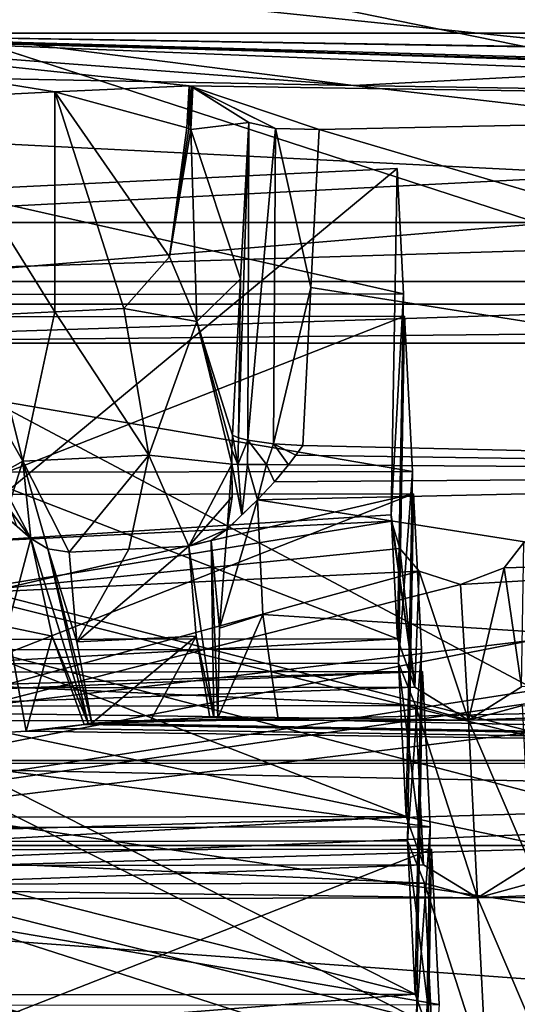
# Model space of a CAD drawing. Header units: millimetres. Extents: x -108 to 102, y -29 to 80.
# Tile 38 of 256: x -68.064 to -67.218, y 26.718 to 28.392. Entities that reach past the tile are written whole.
import ezdxf

# ---------------------------------------------------------------- set-up
doc = ezdxf.new("R2010")
doc.units = ezdxf.units.MM
doc.header["$LTSCALE"] = 65.185185
for name, color, linetype in [('1107', 7, 'CONTINUOUS'), ('1135', 7, 'CONTINUOUS'), ('115', 7, 'CONTINUOUS'), ('116', 7, 'CONTINUOUS'), ('1178', 7, 'CONTINUOUS'), ('1205', 7, 'CONTINUOUS'), ('1206', 7, 'CONTINUOUS'), ('122', 7, 'CONTINUOUS'), ('1225', 7, 'CONTINUOUS'), ('1275', 7, 'CONTINUOUS'), ('1412', 7, 'CONTINUOUS'), ('1413', 7, 'CONTINUOUS'), ('1477', 7, 'CONTINUOUS'), ('149', 7, 'CONTINUOUS'), ('1535', 7, 'CONTINUOUS'), ('156', 7, 'CONTINUOUS'), ('1566', 7, 'CONTINUOUS'), ('157', 7, 'CONTINUOUS'), ('1592', 7, 'CONTINUOUS'), ('163', 7, 'CONTINUOUS'), ('1695', 7, 'CONTINUOUS'), ('1717', 7, 'CONTINUOUS'), ('176', 7, 'CONTINUOUS'), ('1778', 7, 'CONTINUOUS'), ('181', 7, 'CONTINUOUS'), ('1826', 7, 'CONTINUOUS'), ('1906', 7, 'CONTINUOUS'), ('1989', 7, 'CONTINUOUS'), ('2018', 7, 'CONTINUOUS'), ('2069', 7, 'CONTINUOUS'), ('2073', 7, 'CONTINUOUS'), ('210', 7, 'CONTINUOUS'), ('2105', 7, 'CONTINUOUS'), ('2133', 7, 'CONTINUOUS'), ('2189', 7, 'CONTINUOUS'), ('2194', 7, 'CONTINUOUS'), ('2223', 7, 'CONTINUOUS'), ('2236', 7, 'CONTINUOUS'), ('2257', 7, 'CONTINUOUS'), ('2259', 7, 'CONTINUOUS'), ('2266', 7, 'CONTINUOUS'), ('2276', 7, 'CONTINUOUS'), ('2330', 7, 'CONTINUOUS'), ('2380', 7, 'CONTINUOUS'), ('2388', 7, 'CONTINUOUS'), ('261', 7, 'CONTINUOUS'), ('266', 7, 'CONTINUOUS'), ('273', 7, 'CONTINUOUS'), ('287', 7, 'CONTINUOUS'), ('316', 7, 'CONTINUOUS'), ('327', 7, 'CONTINUOUS'), ('331', 7, 'CONTINUOUS'), ('371', 7, 'CONTINUOUS'), ('420', 7, 'CONTINUOUS'), ('437', 7, 'CONTINUOUS'), ('470', 7, 'CONTINUOUS'), ('492', 7, 'CONTINUOUS'), ('504', 7, 'CONTINUOUS'), ('534', 7, 'CONTINUOUS'), ('604', 7, 'CONTINUOUS'), ('607', 7, 'CONTINUOUS'), ('626', 7, 'CONTINUOUS'), ('662', 7, 'CONTINUOUS'), ('722', 7, 'CONTINUOUS'), ('763', 7, 'CONTINUOUS'), ('825', 7, 'CONTINUOUS'), ('828', 7, 'CONTINUOUS'), ('839', 7, 'CONTINUOUS'), ('857', 7, 'CONTINUOUS'), ('895', 7, 'CONTINUOUS'), ('995', 7, 'CONTINUOUS')]:
    doc.layers.add(name, color=color, linetype=linetype)

msp = doc.modelspace()

# ---------------------------------------------------------------- linework, layer by layer
at = {"layer": '1107', "linetype": 'CONTINUOUS'}
for points in [[(-67.396, 27.6242, 234.8356), (-67.4093, 27.8883, 236.3333), (-68.9301, 27.886, 236.3203), (-67.396, 27.6242, 234.8356)], [(-68.9168, 27.6219, 234.8226), (-67.396, 27.6242, 234.8356), (-68.9301, 27.886, 236.3203), (-68.9168, 27.6219, 234.8226)]]:
    msp.add_3dface(points, dxfattribs=at)
at = {"layer": '1135', "linetype": 'CONTINUOUS'}
for points in [[(-67.4219, 28.1393, 237.7572), (-67.4112, 27.9263, 236.5491), (-67.4323, 27.5506, 237.8586), (-67.4219, 28.1393, 237.7572)], [(-67.4112, 27.9263, 236.5491), (-67.4217, 27.3398, 236.6631), (-67.4323, 27.5506, 237.8586), (-67.4112, 27.9263, 236.5491)]]:
    msp.add_3dface(points, dxfattribs=at)
at = {"layer": '115', "linetype": 'CONTINUOUS'}
for points in [[(-92.5, -10.5, 82.05), (-2.5, -10.5, 82.05), (-77.0303, 29.1675, 82.05), (-92.5, -10.5, 82.05)], [(-77.0303, 29.1675, 82.05), (-2.5, -10.5, 82.05), (-65.5001, 26, 82.05), (-77.0303, 29.1675, 82.05)]]:
    msp.add_3dface(points, dxfattribs=at)
at = {"layer": '116', "linetype": 'CONTINUOUS'}
for points in [[(-92.5, -10.5, 80.05), (-2.5, 79.5, 80.05), (-2.5, -10.5, 80.05), (-92.5, -10.5, 80.05)], [(-2.5, 79.5, 80.05), (-92.5, -10.5, 80.05), (-61.3855, 28.8369, 80.05), (-2.5, 79.5, 80.05)], [(-61.3855, 28.8369, 80.05), (-92.5, -10.5, 80.05), (-65.5, 27.5, 80.05), (-61.3855, 28.8369, 80.05)], [(-65.5, 27.5, 80.05), (-92.5, -10.5, 80.05), (-69.6145, 28.8369, 80.05), (-65.5, 27.5, 80.05)]]:
    msp.add_3dface(points, dxfattribs=at)
at = {"layer": '1178', "linetype": 'CONTINUOUS'}
msp.add_3dface([(-67.2403, 27.4603, 237.8982), (-67.2065, 27.5032, 237.9119), (-66.4475, 27.4824, 238.0236), (-67.2403, 27.4603, 237.8982)], dxfattribs=at)
at = {"layer": '1205', "linetype": 'CONTINUOUS'}
for points in [[(-67.3789, 27.284, 232.9063), (-68.6811, 27.2444, 232.6817), (-68.8967, 27.2219, 232.5544), (-67.3789, 27.284, 232.9063)], [(-67.3789, 27.284, 232.9063), (-68.8967, 27.2219, 232.5544), (-67.3656, 27.0199, 231.4086), (-67.3789, 27.284, 232.9063)], [(-67.3789, 27.284, 232.9063), (-68.5556, 27.2822, 232.8962), (-68.6811, 27.2444, 232.6817), (-67.3789, 27.284, 232.9063)], [(-68.8967, 27.2219, 232.5544), (-68.8864, 27.0176, 231.3956), (-67.3656, 27.0199, 231.4086), (-68.8967, 27.2219, 232.5544)]]:
    msp.add_3dface(points, dxfattribs=at)
at = {"layer": '1206', "linetype": 'CONTINUOUS'}
for points in [[(-69.5007, 26.9751, 237.3588), (-69.3335, 26.9193, 237.0424), (-64.2192, 27.1286, 238.2291), (-69.5007, 26.9751, 237.3588)], [(-69.3335, 26.9193, 237.0424), (-64.2728, 27.0664, 237.8764), (-64.2192, 27.1286, 238.2291), (-69.3335, 26.9193, 237.0424)]]:
    msp.add_3dface(points, dxfattribs=at)
at = {"layer": '122', "linetype": 'CONTINUOUS'}
for points in [[(-65.5, 27.5, 80.05), (-69.6145, 28.8369, 80.05), (-65.5, 27.5, 82.05), (-65.5, 27.5, 80.05)], [(-65.5, 27.5, 82.05), (-69.6145, 28.8369, 80.05), (-69.6145, 28.8369, 82.05), (-65.5, 27.5, 82.05)]]:
    msp.add_3dface(points, dxfattribs=at)
at = {"layer": '1225', "linetype": 'CONTINUOUS'}
for points in [[(-67.4217, 27.3398, 236.6631), (-67.4112, 27.9263, 236.5491), (-68.932, 27.924, 236.5361), (-67.4217, 27.3398, 236.6631)], [(-68.9217, 27.3376, 236.6502), (-67.4217, 27.3398, 236.6631), (-68.932, 27.924, 236.5361), (-68.9217, 27.3376, 236.6502)]]:
    msp.add_3dface(points, dxfattribs=at)
at = {"layer": '1275', "linetype": 'CONTINUOUS'}
for points in [[(-67.7731, 28.2053, 238.5494), (-67.6745, 28.2175, 238.2006), (-67.7695, 28.277, 238.5378), (-67.7731, 28.2053, 238.5494)], [(-67.6882, 27.9518, 238.2441), (-67.6745, 28.2175, 238.2006), (-67.7731, 28.2053, 238.5494), (-67.6882, 27.9518, 238.2441)], [(-67.7627, 27.8789, 238.5064), (-67.6882, 27.9518, 238.2441), (-67.7731, 28.2053, 238.5494), (-67.7627, 27.8789, 238.5064)], [(-67.702, 27.6856, 238.2877), (-67.6882, 27.9518, 238.2441), (-67.7627, 27.8789, 238.5064), (-67.702, 27.6856, 238.2877)], [(-67.7034, 27.6363, 238.2918), (-67.703, 27.6611, 238.2907), (-67.7627, 27.8789, 238.5064), (-67.7034, 27.6363, 238.2918)], [(-67.703, 27.6611, 238.2907), (-67.702, 27.6856, 238.2877), (-67.7627, 27.8789, 238.5064), (-67.703, 27.6611, 238.2907)]]:
    msp.add_3dface(points, dxfattribs=at)
at = {"layer": '1412', "linetype": 'CONTINUOUS'}
for points in [[(-67.693, 27.6361, 238.2677), (-67.702, 27.6856, 238.2877), (-67.703, 27.6611, 238.2907), (-67.693, 27.6361, 238.2677)], [(-67.702, 27.6856, 238.2877), (-67.693, 27.6361, 238.2677), (-67.6918, 27.6813, 238.2641), (-67.702, 27.6856, 238.2877)], [(-67.6918, 27.6813, 238.2641), (-67.693, 27.6361, 238.2677), (-67.6758, 27.6771, 238.2439), (-67.6918, 27.6813, 238.2641)], [(-67.693, 27.6361, 238.2677), (-67.6767, 27.636, 238.2471), (-67.6758, 27.6771, 238.2439), (-67.693, 27.6361, 238.2677)], [(-67.6767, 27.636, 238.2471), (-67.6444, 27.6357, 238.2261), (-67.6758, 27.6771, 238.2439), (-67.6767, 27.636, 238.2471)], [(-67.6758, 27.6771, 238.2439), (-67.6444, 27.6357, 238.2261), (-67.6325, 27.6709, 238.2196), (-67.6758, 27.6771, 238.2439)], [(-67.7034, 27.6363, 238.2918), (-67.693, 27.6361, 238.2677), (-67.703, 27.6611, 238.2907), (-67.7034, 27.6363, 238.2918)], [(-67.6444, 27.6357, 238.2261), (-67.6065, 27.6354, 238.219), (-67.6325, 27.6709, 238.2196), (-67.6444, 27.6357, 238.2261)], [(-67.6325, 27.6709, 238.2196), (-67.6065, 27.6354, 238.219), (-67.5944, 27.652, 238.219), (-67.6325, 27.6709, 238.2196)], [(-67.5824, 27.6682, 238.2191), (-67.6325, 27.6709, 238.2196), (-67.5944, 27.652, 238.219), (-67.5824, 27.6682, 238.2191)]]:
    msp.add_3dface(points, dxfattribs=at)
at = {"layer": '1413', "linetype": 'CONTINUOUS'}
for points in [[(-67.4044, 26.996, 234.7132), (-67.3913, 26.7356, 233.2361), (-67.3619, 26.6533, 233.2212), (-67.4044, 26.996, 234.7132)], [(-67.3755, 26.9239, 234.7558), (-67.4044, 26.996, 234.7132), (-67.3619, 26.6533, 233.2212), (-67.3755, 26.9239, 234.7558)], [(-67.2855, 26.8989, 234.8532), (-67.3755, 26.9239, 234.7558), (-67.2703, 26.5967, 233.1397), (-67.2855, 26.8989, 234.8532)], [(-67.2703, 26.5967, 233.1397), (-67.3755, 26.9239, 234.7558), (-67.3619, 26.6533, 233.2212), (-67.2703, 26.5967, 233.1397)], [(-67.2855, 26.8989, 234.8532), (-67.1803, 26.6536, 233.2227), (-67.1939, 26.9241, 234.7574), (-67.2855, 26.8989, 234.8532)], [(-67.1803, 26.6536, 233.2227), (-67.2855, 26.8989, 234.8532), (-67.2703, 26.5967, 233.1397), (-67.1803, 26.6536, 233.2227)]]:
    msp.add_3dface(points, dxfattribs=at)
at = {"layer": '1477', "linetype": 'CONTINUOUS'}
for points in [[(-67.3907, 27.226, 236.4693), (-67.4196, 27.2982, 236.4267), (-67.3771, 26.9554, 234.9347), (-67.3907, 27.226, 236.4693)], [(-67.4196, 27.2982, 236.4267), (-67.4065, 27.0377, 234.9496), (-67.3771, 26.9554, 234.9347), (-67.4196, 27.2982, 236.4267)], [(-67.3007, 27.201, 236.5667), (-67.3907, 27.226, 236.4693), (-67.2855, 26.8989, 234.8532), (-67.3007, 27.201, 236.5667)], [(-67.2855, 26.8989, 234.8532), (-67.3907, 27.226, 236.4693), (-67.3771, 26.9554, 234.9347), (-67.2855, 26.8989, 234.8532)], [(-67.2091, 27.2263, 236.4709), (-67.3007, 27.201, 236.5667), (-67.1955, 26.9557, 234.9362), (-67.2091, 27.2263, 236.4709)], [(-67.3007, 27.201, 236.5667), (-67.2855, 26.8989, 234.8532), (-67.1955, 26.9557, 234.9362), (-67.3007, 27.201, 236.5667)]]:
    msp.add_3dface(points, dxfattribs=at)
at = {"layer": '149', "color": 7, "linetype": 'CONTINUOUS', "true_color": 0x0303ff}
for points in [[(-65.5, 29.4613, 216.576), (-72.7591, 29.8708, 218.8988), (-65.5, 28.2795, 216.7844), (-65.5, 29.4613, 216.576)], [(-65.5, 28.2795, 216.7844), (-72.7591, 29.8708, 218.8988), (-69.3166, 28.3845, 217.3797), (-65.5, 28.2795, 216.7844)]]:
    msp.add_3dface(points, dxfattribs=at)
at = {"layer": '1535', "linetype": 'CONTINUOUS'}
for points in [[(-67.4044, 26.996, 234.7132), (-67.3941, 27.5861, 234.6198), (-67.3808, 27.322, 233.1221), (-67.4044, 26.996, 234.7132)], [(-67.4044, 26.996, 234.7132), (-67.3808, 27.322, 233.1221), (-67.3913, 26.7356, 233.2361), (-67.4044, 26.996, 234.7132)]]:
    msp.add_3dface(points, dxfattribs=at)
at = {"layer": '156', "color": 7, "linetype": 'CONTINUOUS', "true_color": 0x0303ff}
msp.add_3dface([(-65.5, 28, 94.05), (-69.3207, 29.2415, 94.05), (-65.5, 28.4, 94.45), (-65.5, 28, 94.05)], dxfattribs=at)
at = {"layer": '1566', "linetype": 'CONTINUOUS'}
for points in [[(-67.7239, 27.3577, 238.1914), (-67.711, 27.526, 238.2117), (-67.7383, 27.5067, 238.2081), (-67.7239, 27.3577, 238.1914)], [(-67.7383, 27.5067, 238.2081), (-67.7765, 27.4968, 238.1996), (-67.7339, 27.2057, 238.1152), (-67.7383, 27.5067, 238.2081)], [(-67.7268, 27.2051, 238.1164), (-67.7239, 27.3577, 238.1914), (-67.7383, 27.5067, 238.2081), (-67.7268, 27.2051, 238.1164)], [(-67.7268, 27.2051, 238.1164), (-67.7383, 27.5067, 238.2081), (-67.7339, 27.2057, 238.1152), (-67.7268, 27.2051, 238.1164)], [(-67.7339, 27.2057, 238.1152), (-67.7765, 27.4968, 238.1996), (-67.764, 27.3441, 238.1788), (-67.7339, 27.2057, 238.1152)], [(-67.7407, 27.2058, 238.1138), (-67.7339, 27.2057, 238.1152), (-67.764, 27.3441, 238.1788), (-67.7407, 27.2058, 238.1138)]]:
    msp.add_3dface(points, dxfattribs=at)
at = {"layer": '157', "color": 7, "linetype": 'CONTINUOUS', "true_color": 0x0303ff}
for points in [[(-69.3207, 29.2415, 94.05), (-65.5, 28, 94.05), (-69.3207, 29.2415, 82.55), (-69.3207, 29.2415, 94.05)], [(-69.3207, 29.2415, 82.55), (-65.5, 28, 94.05), (-65.5, 28, 82.55), (-69.3207, 29.2415, 82.55)]]:
    msp.add_3dface(points, dxfattribs=at)
at = {"layer": '1592', "linetype": 'CONTINUOUS'}
for points in [[(-67.4219, 28.1393, 237.7572), (-68.1918, 27.5022, 237.6489), (-68.1921, 28.1016, 237.5431), (-67.4219, 28.1393, 237.7572)], [(-68.1918, 27.5022, 237.6489), (-67.4219, 28.1393, 237.7572), (-67.4323, 27.5506, 237.8586), (-68.1918, 27.5022, 237.6489)], [(-68.1918, 27.5022, 237.6489), (-67.4323, 27.5506, 237.8586), (-67.4318, 27.5395, 237.8607), (-68.1918, 27.5022, 237.6489)]]:
    msp.add_3dface(points, dxfattribs=at)
at = {"layer": '163', "linetype": 'CONTINUOUS'}
for points in [[(-69.6145, 28.8369, 82.05), (-69.3207, 29.2415, 82.55), (-65.5, 28, 82.55), (-69.6145, 28.8369, 82.05)], [(-65.5, 27.5, 82.05), (-69.6145, 28.8369, 82.05), (-65.5, 28, 82.55), (-65.5, 27.5, 82.05)]]:
    msp.add_3dface(points, dxfattribs=at)
at = {"layer": '1695', "linetype": 'CONTINUOUS'}
for points in [[(-67.5549, 28.2053, 238.1311), (-65.5777, 27.6221, 238.4778), (-65.5777, 28.247, 238.3676), (-67.5549, 28.2053, 238.1311)], [(-67.5686, 27.937, 238.1751), (-65.5777, 27.6221, 238.4778), (-67.5549, 28.2053, 238.1311), (-67.5686, 27.937, 238.1751)], [(-67.5824, 27.6682, 238.2191), (-65.5777, 27.6221, 238.4778), (-67.5686, 27.937, 238.1751), (-67.5824, 27.6682, 238.2191)], [(-67.5824, 27.6682, 238.2191), (-67.5944, 27.652, 238.219), (-65.5777, 27.6221, 238.4778), (-67.5824, 27.6682, 238.2191)], [(-67.5944, 27.652, 238.219), (-67.6065, 27.6354, 238.219), (-65.5777, 27.6221, 238.4778), (-67.5944, 27.652, 238.219)], [(-67.6065, 27.6354, 238.219), (-67.6307, 27.6062, 238.2181), (-65.5777, 27.6221, 238.4778), (-67.6065, 27.6354, 238.219)], [(-67.6307, 27.6062, 238.2181), (-67.6596, 27.576, 238.2161), (-65.5777, 27.6221, 238.4778), (-67.6307, 27.6062, 238.2181)]]:
    msp.add_3dface(points, dxfattribs=at)
at = {"layer": '1717', "linetype": 'CONTINUOUS'}
for points in [[(-67.6241, 27.2031, 238.1376), (-64.2192, 27.1286, 238.2291), (-65.5764, 27.2485, 238.3949), (-67.6241, 27.2031, 238.1376)], [(-67.677, 27.2024, 238.1256), (-67.7407, 27.2058, 238.1138), (-67.8411, 27.201, 238.087), (-67.677, 27.2024, 238.1256)], [(-67.677, 27.2024, 238.1256), (-67.7268, 27.2051, 238.1164), (-67.7407, 27.2058, 238.1138), (-67.677, 27.2024, 238.1256)], [(-67.7268, 27.2051, 238.1164), (-67.7339, 27.2057, 238.1152), (-67.7407, 27.2058, 238.1138), (-67.7268, 27.2051, 238.1164)], [(-67.9544, 27.1941, 238.0543), (-68.0014, 27.1868, 238.037), (-64.2192, 27.1286, 238.2291), (-67.9544, 27.1941, 238.0543)], [(-67.9544, 27.1941, 238.0543), (-64.2192, 27.1286, 238.2291), (-67.9477, 27.1954, 238.0569), (-67.9544, 27.1941, 238.0543)], [(-67.9477, 27.1954, 238.0569), (-64.2192, 27.1286, 238.2291), (-67.9411, 27.1961, 238.059), (-67.9477, 27.1954, 238.0569)], [(-67.6241, 27.2031, 238.1376), (-67.677, 27.2024, 238.1256), (-67.9411, 27.1961, 238.059), (-67.6241, 27.2031, 238.1376)], [(-64.2192, 27.1286, 238.2291), (-67.6241, 27.2031, 238.1376), (-67.9411, 27.1961, 238.059), (-64.2192, 27.1286, 238.2291)], [(-67.9411, 27.1961, 238.059), (-67.677, 27.2024, 238.1256), (-67.8411, 27.201, 238.087), (-67.9411, 27.1961, 238.059)], [(-68.053, 27.1825, 238.0205), (-68.9203, 27.1277, 237.71), (-64.2192, 27.1286, 238.2291), (-68.053, 27.1825, 238.0205)], [(-68.0014, 27.1868, 238.037), (-68.053, 27.1825, 238.0205), (-64.2192, 27.1286, 238.2291), (-68.0014, 27.1868, 238.037)], [(-68.9203, 27.1277, 237.71), (-69.5007, 26.9751, 237.3588), (-64.2192, 27.1286, 238.2291), (-68.9203, 27.1277, 237.71)]]:
    msp.add_3dface(points, dxfattribs=at)
at = {"layer": '176', "color": 7, "linetype": 'CONTINUOUS', "true_color": 0x0303ff}
for points in [[(-65.5, 26.357, 215.6745), (-69.3166, 28.3845, 217.3797), (-71.1469, 27.0497, 217.1761), (-65.5, 26.357, 215.6745)], [(-65.5, 28.2795, 216.7844), (-69.3166, 28.3845, 217.3797), (-65.5, 26.357, 215.6745), (-65.5, 28.2795, 216.7844)]]:
    msp.add_3dface(points, dxfattribs=at)
at = {"layer": '1778', "linetype": 'CONTINUOUS'}
for points in [[(-67.3913, 26.7356, 233.2361), (-68.5472, 26.7338, 233.2261), (-68.5415, 26.6439, 233.2061), (-67.3913, 26.7356, 233.2361)], [(-67.3913, 26.7356, 233.2361), (-68.5415, 26.6439, 233.2061), (-67.3619, 26.6533, 233.2212), (-67.3913, 26.7356, 233.2361)]]:
    msp.add_3dface(points, dxfattribs=at)
at = {"layer": '181', "linetype": 'CONTINUOUS'}
for points in [[(-70.25, 26.7163, 89.05), (-65.5001, 26, 82.05), (-76.9454, 29.6841, 131.2217), (-70.25, 26.7163, 89.05)], [(-65.5001, 26, 82.05), (-65.5, 26.7471, 131.2235), (-76.9454, 29.6841, 131.2217), (-65.5001, 26, 82.05)], [(-65.5, 26.7471, 131.2235), (-76.8935, 29.6084, 180.4352), (-76.9454, 29.6841, 131.2217), (-65.5, 26.7471, 131.2235)], [(-65.5, 26.6369, 180.4357), (-75.9855, 28.8391, 222.0356), (-76.8935, 29.6084, 180.4352), (-65.5, 26.6369, 180.4357)], [(-65.5, 26.6369, 180.4357), (-76.8935, 29.6084, 180.4352), (-65.5, 26.7471, 131.2235), (-65.5, 26.6369, 180.4357)], [(-77.0303, 29.1675, 82.05), (-65.5001, 26, 82.05), (-73.3879, 27.5646, 86.9826), (-77.0303, 29.1675, 82.05)], [(-73.7762, 27.8717, 219.1712), (-75.9855, 28.8391, 222.0356), (-65.5, 26.6369, 180.4357), (-73.7762, 27.8717, 219.1712)], [(-71.1469, 27.0497, 217.1761), (-73.7762, 27.8717, 219.1712), (-65.5, 26.6369, 180.4357), (-71.1469, 27.0497, 217.1761)], [(-65.5001, 26, 82.05), (-72.5007, 27.2538, 86.8), (-73.3879, 27.5646, 86.9826), (-65.5001, 26, 82.05)], [(-65.5001, 26, 82.05), (-71.6267, 26.9964, 86.9764), (-72.5007, 27.2538, 86.8), (-65.5001, 26, 82.05)], [(-65.5, 26.357, 215.6745), (-71.1469, 27.0497, 217.1761), (-65.5, 26.6369, 180.4357), (-65.5, 26.357, 215.6745)], [(-65.5001, 26, 82.05), (-70.8997, 26.8208, 87.4683), (-71.6267, 26.9964, 86.9764), (-65.5001, 26, 82.05)], [(-65.5001, 26, 82.05), (-70.25, 26.7163, 89.05), (-70.8997, 26.8208, 87.4683), (-65.5001, 26, 82.05)]]:
    msp.add_3dface(points, dxfattribs=at)
at = {"layer": '1826', "linetype": 'CONTINUOUS'}
for points in [[(-68.8845, 26.9796, 231.1798), (-67.3637, 26.9819, 231.1928), (-68.874, 26.3895, 231.2733), (-68.8845, 26.9796, 231.1798)], [(-68.874, 26.3895, 231.2733), (-67.3637, 26.9819, 231.1928), (-67.3741, 26.3918, 231.2862), (-68.874, 26.3895, 231.2733)]]:
    msp.add_3dface(points, dxfattribs=at)
at = {"layer": '1906', "linetype": 'CONTINUOUS'}
for points in [[(-61.8303, 26.9884, 218.0846), (-69.1697, 26.9884, 218.0846), (-68.899, 27.1329, 218.904), (-61.8303, 26.9884, 218.0846)], [(-61.8303, 26.9884, 218.0846), (-68.899, 27.1329, 218.904), (-62.101, 27.1329, 218.904), (-61.8303, 26.9884, 218.0846)]]:
    msp.add_3dface(points, dxfattribs=at)
at = {"layer": '1989', "linetype": 'CONTINUOUS'}
for points in [[(-65.5777, 27.6221, 238.4778), (-67.6596, 27.576, 238.2161), (-65.5764, 27.2485, 238.3949), (-65.5777, 27.6221, 238.4778)], [(-67.6596, 27.576, 238.2161), (-67.6503, 27.3811, 238.213), (-65.5764, 27.2485, 238.3949), (-67.6596, 27.576, 238.2161)], [(-67.6503, 27.3811, 238.213), (-67.6241, 27.2031, 238.1376), (-65.5764, 27.2485, 238.3949), (-67.6503, 27.3811, 238.213)]]:
    msp.add_3dface(points, dxfattribs=at)
at = {"layer": '2018', "linetype": 'CONTINUOUS'}
for points in [[(-67.2855, 26.8989, 234.8532), (-65.9726, 26.9009, 234.8645), (-65.9013, 26.9594, 234.9484), (-67.2855, 26.8989, 234.8532)], [(-67.1955, 26.9557, 234.9362), (-67.2855, 26.8989, 234.8532), (-65.9013, 26.9594, 234.9484), (-67.1955, 26.9557, 234.9362)], [(-65.9726, 26.9009, 234.8645), (-67.2855, 26.8989, 234.8532), (-67.1939, 26.9241, 234.7574), (-65.9726, 26.9009, 234.8645)]]:
    msp.add_3dface(points, dxfattribs=at)
at = {"layer": '2069', "linetype": 'CONTINUOUS'}
for points in [[(-67.7759, 28.2799, 238.5545), (-68.004, 28.2695, 238.4952), (-67.7796, 28.2084, 238.5661), (-67.7759, 28.2799, 238.5545)], [(-68.004, 28.2695, 238.4952), (-68.2306, 28.258, 238.4303), (-68.004, 27.8955, 238.5611), (-68.004, 28.2695, 238.4952)], [(-67.7796, 28.2084, 238.5661), (-68.004, 28.2695, 238.4952), (-67.8094, 27.9888, 238.5972), (-67.7796, 28.2084, 238.5661)], [(-67.8094, 27.9888, 238.5972), (-68.004, 28.2695, 238.4952), (-67.887, 27.901, 238.5923), (-67.8094, 27.9888, 238.5972)], [(-67.887, 27.901, 238.5923), (-68.004, 28.2695, 238.4952), (-68.004, 27.8955, 238.5611), (-67.887, 27.901, 238.5923)], [(-68.2306, 28.258, 238.4303), (-68.1206, 27.8897, 238.5285), (-68.004, 27.8955, 238.5611), (-68.2306, 28.258, 238.4303)]]:
    msp.add_3dface(points, dxfattribs=at)
at = {"layer": '2073', "linetype": 'CONTINUOUS'}
for points in [[(-69.6307, 28.6117, 240.436), (-65.5, 28.1852, 240.5112), (-69.9739, 30.0127, 240.189), (-69.6307, 28.6117, 240.436)], [(-65.5, 28.1852, 240.5112), (-61.3693, 28.6117, 240.436), (-69.9739, 30.0127, 240.189), (-65.5, 28.1852, 240.5112)]]:
    msp.add_3dface(points, dxfattribs=at)
at = {"layer": '210', "linetype": 'CONTINUOUS'}
for points in [[(-67.711, 27.526, 238.2117), (-67.7239, 27.3577, 238.1914), (-67.6596, 27.576, 238.2161), (-67.711, 27.526, 238.2117)], [(-67.6596, 27.576, 238.2161), (-67.7239, 27.3577, 238.1914), (-67.6503, 27.3811, 238.213), (-67.6596, 27.576, 238.2161)], [(-67.6863, 27.5501, 238.2139), (-67.711, 27.526, 238.2117), (-67.6596, 27.576, 238.2161), (-67.6863, 27.5501, 238.2139)], [(-67.7239, 27.3577, 238.1914), (-67.7268, 27.2051, 238.1164), (-67.6503, 27.3811, 238.213), (-67.7239, 27.3577, 238.1914)], [(-67.6503, 27.3811, 238.213), (-67.7268, 27.2051, 238.1164), (-67.6241, 27.2031, 238.1376), (-67.6503, 27.3811, 238.213)], [(-67.6241, 27.2031, 238.1376), (-67.7268, 27.2051, 238.1164), (-67.677, 27.2024, 238.1256), (-67.6241, 27.2031, 238.1376)]]:
    msp.add_3dface(points, dxfattribs=at)
at = {"layer": '2105', "linetype": 'CONTINUOUS'}
for points in [[(-68.0449, 27.5099, 238.1206), (-68.0085, 27.344, 238.1137), (-67.9477, 27.1954, 238.0569), (-68.0449, 27.5099, 238.1206)], [(-68.0158, 27.4923, 238.1325), (-68.0449, 27.5099, 238.1206), (-67.9477, 27.1954, 238.0569), (-68.0158, 27.4923, 238.1325)], [(-67.98, 27.487, 238.144), (-68.0158, 27.4923, 238.1325), (-67.9665, 27.3343, 238.1235), (-67.98, 27.487, 238.144)], [(-68.0158, 27.4923, 238.1325), (-67.9477, 27.1954, 238.0569), (-67.9411, 27.1961, 238.059), (-68.0158, 27.4923, 238.1325)], [(-68.0158, 27.4923, 238.1325), (-67.9411, 27.1961, 238.059), (-67.9665, 27.3343, 238.1235), (-68.0158, 27.4923, 238.1325)], [(-68.0085, 27.344, 238.1137), (-67.9544, 27.1941, 238.0543), (-67.9477, 27.1954, 238.0569), (-68.0085, 27.344, 238.1137)]]:
    msp.add_3dface(points, dxfattribs=at)
at = {"layer": '2133', "linetype": 'CONTINUOUS'}
for points in [[(-67.7796, 28.2084, 238.5661), (-67.8094, 27.9888, 238.5972), (-67.776, 28.2068, 238.5579), (-67.7796, 28.2084, 238.5661)], [(-67.8094, 27.9888, 238.5972), (-67.7731, 28.2053, 238.5494), (-67.776, 28.2068, 238.5579), (-67.8094, 27.9888, 238.5972)], [(-67.7627, 27.8789, 238.5064), (-67.7731, 28.2053, 238.5494), (-67.8094, 27.9888, 238.5972), (-67.7627, 27.8789, 238.5064)], [(-67.7627, 27.8789, 238.5064), (-67.8094, 27.9888, 238.5972), (-67.887, 27.901, 238.5923), (-67.7627, 27.8789, 238.5064)], [(-67.7627, 27.8789, 238.5064), (-67.887, 27.901, 238.5923), (-67.8445, 27.6519, 238.4418), (-67.7627, 27.8789, 238.5064)], [(-67.7034, 27.6363, 238.2918), (-67.7627, 27.8789, 238.5064), (-67.8445, 27.6519, 238.4418), (-67.7034, 27.6363, 238.2918)], [(-67.7765, 27.4968, 238.1996), (-67.7034, 27.6363, 238.2918), (-67.8445, 27.6519, 238.4418), (-67.7765, 27.4968, 238.1996)], [(-67.7027, 27.581, 238.2635), (-67.7034, 27.6363, 238.2918), (-67.7765, 27.4968, 238.1996), (-67.7027, 27.581, 238.2635)], [(-67.711, 27.526, 238.2117), (-67.7027, 27.581, 238.2635), (-67.7765, 27.4968, 238.1996), (-67.711, 27.526, 238.2117)], [(-67.711, 27.526, 238.2117), (-67.7765, 27.4968, 238.1996), (-67.7383, 27.5067, 238.2081), (-67.711, 27.526, 238.2117)]]:
    msp.add_3dface(points, dxfattribs=at)
at = {"layer": '2189', "linetype": 'CONTINUOUS'}
for points in [[(-67.6745, 28.2175, 238.2006), (-67.6882, 27.9518, 238.2441), (-67.6918, 27.6813, 238.2641), (-67.6745, 28.2175, 238.2006)], [(-67.6745, 28.2175, 238.2006), (-67.6918, 27.6813, 238.2641), (-67.6758, 27.6771, 238.2439), (-67.6745, 28.2175, 238.2006)], [(-67.6745, 28.2175, 238.2006), (-67.6758, 27.6771, 238.2439), (-67.629, 28.2072, 238.1421), (-67.6745, 28.2175, 238.2006)], [(-67.6758, 27.6771, 238.2439), (-67.6325, 27.6709, 238.2196), (-67.629, 28.2072, 238.1421), (-67.6758, 27.6771, 238.2439)], [(-67.6325, 27.6709, 238.2196), (-67.5686, 27.937, 238.1751), (-67.629, 28.2072, 238.1421), (-67.6325, 27.6709, 238.2196)], [(-67.5686, 27.937, 238.1751), (-67.5549, 28.2053, 238.1311), (-67.629, 28.2072, 238.1421), (-67.5686, 27.937, 238.1751)], [(-67.702, 27.6856, 238.2877), (-67.6918, 27.6813, 238.2641), (-67.6882, 27.9518, 238.2441), (-67.702, 27.6856, 238.2877)], [(-67.6325, 27.6709, 238.2196), (-67.5824, 27.6682, 238.2191), (-67.5686, 27.937, 238.1751), (-67.6325, 27.6709, 238.2196)]]:
    msp.add_3dface(points, dxfattribs=at)
at = {"layer": '2194', "linetype": 'CONTINUOUS'}
for points in [[(-63.5966, 28.2113, 238.1651), (-63.5227, 28.2134, 238.1774), (-68.6211, 28.3696, 239.0628), (-63.5966, 28.2113, 238.1651)], [(-63.5966, 28.2113, 238.1651), (-68.6211, 28.3696, 239.0628), (-65.5777, 28.247, 238.3676), (-63.5966, 28.2113, 238.1651)], [(-63.5227, 28.2134, 238.1774), (-63.4782, 28.2239, 238.2366), (-68.6211, 28.3696, 239.0628), (-63.5227, 28.2134, 238.1774)], [(-68.6211, 28.3696, 239.0628), (-63.4782, 28.2239, 238.2366), (-63.3892, 28.2836, 238.5754), (-68.6211, 28.3696, 239.0628)], [(-62.3789, 28.3696, 239.0628), (-68.6211, 28.3696, 239.0628), (-63.3831, 28.2866, 238.5922), (-62.3789, 28.3696, 239.0628)], [(-68.6211, 28.3696, 239.0628), (-63.3892, 28.2836, 238.5754), (-63.3866, 28.2851, 238.5839), (-68.6211, 28.3696, 239.0628)], [(-65.5777, 28.247, 238.3676), (-68.6211, 28.3696, 239.0628), (-67.7759, 28.2799, 238.5545), (-65.5777, 28.247, 238.3676)], [(-63.3831, 28.2866, 238.5922), (-68.6211, 28.3696, 239.0628), (-63.3866, 28.2851, 238.5839), (-63.3831, 28.2866, 238.5922)], [(-68.6211, 28.3696, 239.0628), (-68.2306, 28.258, 238.4303), (-68.004, 28.2695, 238.4952), (-68.6211, 28.3696, 239.0628)], [(-68.6211, 28.3696, 239.0628), (-68.004, 28.2695, 238.4952), (-67.7759, 28.2799, 238.5545), (-68.6211, 28.3696, 239.0628)], [(-67.5549, 28.2053, 238.1311), (-65.5777, 28.247, 238.3676), (-67.7759, 28.2799, 238.5545), (-67.5549, 28.2053, 238.1311)], [(-67.5549, 28.2053, 238.1311), (-67.7759, 28.2799, 238.5545), (-67.7723, 28.2785, 238.5463), (-67.5549, 28.2053, 238.1311)], [(-67.7695, 28.277, 238.5378), (-67.629, 28.2072, 238.1421), (-67.7723, 28.2785, 238.5463), (-67.7695, 28.277, 238.5378)], [(-67.629, 28.2072, 238.1421), (-67.5549, 28.2053, 238.1311), (-67.7723, 28.2785, 238.5463), (-67.629, 28.2072, 238.1421)], [(-67.7695, 28.277, 238.5378), (-67.6745, 28.2175, 238.2006), (-67.629, 28.2072, 238.1421), (-67.7695, 28.277, 238.5378)]]:
    msp.add_3dface(points, dxfattribs=at)
at = {"layer": '2223', "linetype": 'CONTINUOUS'}
for points in [[(-67.3656, 27.0199, 231.4086), (-68.8864, 27.0176, 231.3956), (-67.3762, 26.4334, 231.5226), (-67.3656, 27.0199, 231.4086)], [(-67.3762, 26.4334, 231.5226), (-68.8864, 27.0176, 231.3956), (-68.8761, 26.4312, 231.5097), (-67.3762, 26.4334, 231.5226)]]:
    msp.add_3dface(points, dxfattribs=at)
at = {"layer": '2236', "linetype": 'CONTINUOUS'}
for points in [[(-67.4093, 27.8883, 236.3333), (-68.9196, 27.2959, 236.4138), (-68.9301, 27.886, 236.3203), (-67.4093, 27.8883, 236.3333)], [(-67.4196, 27.2982, 236.4267), (-68.9196, 27.2959, 236.4138), (-67.4093, 27.8883, 236.3333), (-67.4196, 27.2982, 236.4267)]]:
    msp.add_3dface(points, dxfattribs=at)
at = {"layer": '2257', "linetype": 'CONTINUOUS'}
for points in [[(-68.1206, 27.8897, 238.5285), (-68.0585, 27.6415, 238.3833), (-68.004, 27.8955, 238.5611), (-68.1206, 27.8897, 238.5285)], [(-68.004, 27.8955, 238.5611), (-68.0585, 27.6415, 238.3833), (-67.8445, 27.6519, 238.4418), (-68.004, 27.8955, 238.5611)], [(-67.887, 27.901, 238.5923), (-68.004, 27.8955, 238.5611), (-67.8445, 27.6519, 238.4418), (-67.887, 27.901, 238.5923)], [(-68.0585, 27.6415, 238.3833), (-67.98, 27.487, 238.144), (-67.8445, 27.6519, 238.4418), (-68.0585, 27.6415, 238.3833)], [(-67.8445, 27.6519, 238.4418), (-67.98, 27.487, 238.144), (-67.8784, 27.492, 238.1724), (-67.8445, 27.6519, 238.4418)], [(-67.7765, 27.4968, 238.1996), (-67.8445, 27.6519, 238.4418), (-67.8784, 27.492, 238.1724), (-67.7765, 27.4968, 238.1996)]]:
    msp.add_3dface(points, dxfattribs=at)
at = {"layer": '2259', "linetype": 'CONTINUOUS'}
for points in [[(-67.3893, 26.6939, 232.9997), (-67.3789, 27.284, 232.9063), (-67.3656, 27.0199, 231.4086), (-67.3893, 26.6939, 232.9997)], [(-67.3893, 26.6939, 232.9997), (-67.3656, 27.0199, 231.4086), (-67.3762, 26.4334, 231.5226), (-67.3893, 26.6939, 232.9997)]]:
    msp.add_3dface(points, dxfattribs=at)
at = {"layer": '2266', "linetype": 'CONTINUOUS'}
for points in [[(-67.7759, 28.2799, 238.5545), (-67.7796, 28.2084, 238.5661), (-67.776, 28.2068, 238.5579), (-67.7759, 28.2799, 238.5545)], [(-67.7759, 28.2799, 238.5545), (-67.776, 28.2068, 238.5579), (-67.7723, 28.2785, 238.5463), (-67.7759, 28.2799, 238.5545)], [(-67.776, 28.2068, 238.5579), (-67.7731, 28.2053, 238.5494), (-67.7723, 28.2785, 238.5463), (-67.776, 28.2068, 238.5579)], [(-67.7731, 28.2053, 238.5494), (-67.7695, 28.277, 238.5378), (-67.7723, 28.2785, 238.5463), (-67.7731, 28.2053, 238.5494)]]:
    msp.add_3dface(points, dxfattribs=at)
at = {"layer": '2276', "linetype": 'CONTINUOUS'}
for points in [[(-67.3941, 27.5861, 234.6198), (-68.9149, 27.5838, 234.6068), (-68.5453, 27.3203, 233.1121), (-67.3941, 27.5861, 234.6198)], [(-67.3941, 27.5861, 234.6198), (-68.5453, 27.3203, 233.1121), (-67.3808, 27.322, 233.1221), (-67.3941, 27.5861, 234.6198)]]:
    msp.add_3dface(points, dxfattribs=at)
at = {"layer": '2330', "linetype": 'CONTINUOUS'}
msp.add_3dface([(-67.3637, 26.9819, 231.1928), (-67.3505, 26.7178, 229.6951), (-67.3741, 26.3918, 231.2862), (-67.3637, 26.9819, 231.1928)], dxfattribs=at)
at = {"layer": '2380', "linetype": 'CONTINUOUS'}
for points in [[(-67.98, 27.487, 238.144), (-67.9665, 27.3343, 238.1235), (-67.8784, 27.492, 238.1724), (-67.98, 27.487, 238.144)], [(-67.764, 27.3441, 238.1788), (-67.7765, 27.4968, 238.1996), (-67.9665, 27.3343, 238.1235), (-67.764, 27.3441, 238.1788)], [(-67.9665, 27.3343, 238.1235), (-67.7765, 27.4968, 238.1996), (-67.8784, 27.492, 238.1724), (-67.9665, 27.3343, 238.1235)], [(-67.9411, 27.1961, 238.059), (-67.764, 27.3441, 238.1788), (-67.9665, 27.3343, 238.1235), (-67.9411, 27.1961, 238.059)], [(-67.764, 27.3441, 238.1788), (-67.9411, 27.1961, 238.059), (-67.8411, 27.201, 238.087), (-67.764, 27.3441, 238.1788)], [(-67.7407, 27.2058, 238.1138), (-67.764, 27.3441, 238.1788), (-67.8411, 27.201, 238.087), (-67.7407, 27.2058, 238.1138)]]:
    msp.add_3dface(points, dxfattribs=at)
at = {"layer": '2388', "linetype": 'CONTINUOUS'}
for points in [[(-71.6348, 28.359, 219.4338), (-65.5126, 28.0511, 217.6878), (-68.8993, 27.9471, 218.7605), (-71.6348, 28.359, 219.4338)], [(-65.5126, 28.0511, 217.6878), (-62.1007, 27.9471, 218.7605), (-68.8993, 27.9471, 218.7605), (-65.5126, 28.0511, 217.6878)]]:
    msp.add_3dface(points, dxfattribs=at)
at = {"layer": '261', "linetype": 'CONTINUOUS'}
for points in [[(-68.9217, 27.3376, 236.6502), (-68.951, 27.2547, 236.6345), (-67.4217, 27.3398, 236.6631), (-68.9217, 27.3376, 236.6502)], [(-67.4217, 27.3398, 236.6631), (-68.951, 27.2547, 236.6345), (-67.3922, 27.2575, 236.6482), (-67.4217, 27.3398, 236.6631)], [(-68.9196, 27.2959, 236.4138), (-67.3907, 27.226, 236.4693), (-68.949, 27.2237, 236.4559), (-68.9196, 27.2959, 236.4138)], [(-67.4196, 27.2982, 236.4267), (-67.3907, 27.226, 236.4693), (-68.9196, 27.2959, 236.4138), (-67.4196, 27.2982, 236.4267)], [(-68.951, 27.2547, 236.6345), (-69.0425, 27.1987, 236.5536), (-67.3922, 27.2575, 236.6482), (-68.951, 27.2547, 236.6345)], [(-67.3922, 27.2575, 236.6482), (-69.0425, 27.1987, 236.5536), (-67.3007, 27.201, 236.5667), (-67.3922, 27.2575, 236.6482)], [(-67.3007, 27.201, 236.5667), (-69.0425, 27.1987, 236.5536), (-68.949, 27.2237, 236.4559), (-67.3007, 27.201, 236.5667)], [(-67.3907, 27.226, 236.4693), (-67.3007, 27.201, 236.5667), (-68.949, 27.2237, 236.4559), (-67.3907, 27.226, 236.4693)]]:
    msp.add_3dface(points, dxfattribs=at)
at = {"layer": '266', "linetype": 'CONTINUOUS'}
for points in [[(-68.5571, 26.9872, 232.9429), (-68.5556, 27.2822, 232.8962), (-67.3893, 26.6939, 232.9997), (-68.5571, 26.9872, 232.9429)], [(-67.3893, 26.6939, 232.9997), (-68.5556, 27.2822, 232.8962), (-67.3789, 27.284, 232.9063), (-67.3893, 26.6939, 232.9997)], [(-68.5586, 26.6921, 232.9897), (-68.5571, 26.9872, 232.9429), (-67.3893, 26.6939, 232.9997), (-68.5586, 26.6921, 232.9897)]]:
    msp.add_3dface(points, dxfattribs=at)
at = {"layer": '273', "linetype": 'CONTINUOUS'}
for points in [[(-67.711, 27.526, 238.2117), (-67.6863, 27.5501, 238.2139), (-67.7034, 27.6363, 238.2918), (-67.711, 27.526, 238.2117)], [(-67.711, 27.526, 238.2117), (-67.7034, 27.6363, 238.2918), (-67.7027, 27.581, 238.2635), (-67.711, 27.526, 238.2117)], [(-67.7034, 27.6363, 238.2918), (-67.6863, 27.5501, 238.2139), (-67.693, 27.6361, 238.2677), (-67.7034, 27.6363, 238.2918)], [(-67.693, 27.6361, 238.2677), (-67.6863, 27.5501, 238.2139), (-67.6767, 27.636, 238.2471), (-67.693, 27.6361, 238.2677)], [(-67.6863, 27.5501, 238.2139), (-67.6596, 27.576, 238.2161), (-67.6767, 27.636, 238.2471), (-67.6863, 27.5501, 238.2139)], [(-67.6767, 27.636, 238.2471), (-67.6596, 27.576, 238.2161), (-67.6444, 27.6357, 238.2261), (-67.6767, 27.636, 238.2471)], [(-67.6444, 27.6357, 238.2261), (-67.6596, 27.576, 238.2161), (-67.6307, 27.6062, 238.2181), (-67.6444, 27.6357, 238.2261)], [(-67.6065, 27.6354, 238.219), (-67.6444, 27.6357, 238.2261), (-67.6307, 27.6062, 238.2181), (-67.6065, 27.6354, 238.219)]]:
    msp.add_3dface(points, dxfattribs=at)
at = {"layer": '287', "linetype": 'CONTINUOUS'}
for points in [[(-67.4173, 27.4931, 237.8665), (-68.1931, 27.4154, 237.6436), (-67.4318, 27.5395, 237.8607), (-67.4173, 27.4931, 237.8665)], [(-67.4318, 27.5395, 237.8607), (-68.1931, 27.4154, 237.6436), (-68.1918, 27.5022, 237.6489), (-67.4318, 27.5395, 237.8607)], [(-67.3844, 27.4548, 237.8671), (-68.1931, 27.4154, 237.6436), (-67.4173, 27.4931, 237.8665), (-67.3844, 27.4548, 237.8671)]]:
    msp.add_3dface(points, dxfattribs=at)
at = {"layer": '316', "linetype": 'CONTINUOUS'}
for points in [[(-67.4112, 27.9263, 236.5491), (-67.4219, 28.1393, 237.7572), (-68.1921, 28.1016, 237.5431), (-67.4112, 27.9263, 236.5491)], [(-68.932, 27.924, 236.5361), (-67.4112, 27.9263, 236.5491), (-68.1921, 28.1016, 237.5431), (-68.932, 27.924, 236.5361)]]:
    msp.add_3dface(points, dxfattribs=at)
at = {"layer": '327', "linetype": 'CONTINUOUS'}
for points in [[(-70.9993, 28.5476, 219.0219), (-67.4961, 28.2802, 217.8246), (-71.6348, 28.359, 219.4338), (-70.9993, 28.5476, 219.0219)], [(-71.6348, 28.359, 219.4338), (-67.4961, 28.2802, 217.8246), (-65.5126, 28.0511, 217.6878), (-71.6348, 28.359, 219.4338)], [(-67.4961, 28.2802, 217.8246), (-63.7852, 28.2205, 217.7884), (-65.5126, 28.0511, 217.6878), (-67.4961, 28.2802, 217.8246)]]:
    msp.add_3dface(points, dxfattribs=at)
at = {"layer": '331', "linetype": 'CONTINUOUS'}
for points in [[(-69.9739, 26.1925, 218.5232), (-69.1697, 26.9884, 218.0846), (-65.5, 26.0405, 217.6615), (-69.9739, 26.1925, 218.5232)], [(-69.1697, 26.9884, 218.0846), (-61.8303, 26.9884, 218.0846), (-65.5, 26.0405, 217.6615), (-69.1697, 26.9884, 218.0846)]]:
    msp.add_3dface(points, dxfattribs=at)
at = {"layer": '371', "linetype": 'CONTINUOUS'}
for points in [[(-68.9044, 26.9938, 234.7003), (-68.9149, 27.5838, 234.6068), (-67.3941, 27.5861, 234.6198), (-68.9044, 26.9938, 234.7003)], [(-67.4044, 26.996, 234.7132), (-68.9044, 26.9938, 234.7003), (-67.3941, 27.5861, 234.6198), (-67.4044, 26.996, 234.7132)]]:
    msp.add_3dface(points, dxfattribs=at)
at = {"layer": '420', "linetype": 'CONTINUOUS'}
for points in [[(-68.0832, 27.5627, 238.1595), (-68.1019, 27.6171, 238.1829), (-68.0449, 27.5099, 238.1206), (-68.0832, 27.5627, 238.1595)], [(-68.0449, 27.5099, 238.1206), (-68.1019, 27.6171, 238.1829), (-68.0692, 27.5316, 238.1093), (-68.0449, 27.5099, 238.1206)]]:
    msp.add_3dface(points, dxfattribs=at)
at = {"layer": '437', "linetype": 'CONTINUOUS'}
for points in [[(-67.3808, 27.322, 233.1221), (-68.5453, 27.3203, 233.1121), (-67.3913, 26.7356, 233.2361), (-67.3808, 27.322, 233.1221)], [(-67.3913, 26.7356, 233.2361), (-68.5453, 27.3203, 233.1121), (-68.5462, 27.0267, 233.1692), (-67.3913, 26.7356, 233.2361)], [(-68.5472, 26.7338, 233.2261), (-67.3913, 26.7356, 233.2361), (-68.5462, 27.0267, 233.1692), (-68.5472, 26.7338, 233.2261)]]:
    msp.add_3dface(points, dxfattribs=at)
at = {"layer": '470', "linetype": 'CONTINUOUS'}
for points in [[(-67.3637, 26.9819, 231.1928), (-68.8845, 26.9796, 231.1798), (-67.3505, 26.7178, 229.6951), (-67.3637, 26.9819, 231.1928)], [(-68.8845, 26.9796, 231.1798), (-68.8713, 26.7155, 229.6821), (-67.3505, 26.7178, 229.6951), (-68.8845, 26.9796, 231.1798)]]:
    msp.add_3dface(points, dxfattribs=at)
at = {"layer": '492', "linetype": 'CONTINUOUS'}
for points in [[(-68.8993, 27.9471, 218.7605), (-62.1007, 27.9471, 218.7605), (-68.899, 27.1329, 218.904), (-68.8993, 27.9471, 218.7605)], [(-68.899, 27.1329, 218.904), (-62.1007, 27.9471, 218.7605), (-62.101, 27.1329, 218.904), (-68.899, 27.1329, 218.904)]]:
    msp.add_3dface(points, dxfattribs=at)
at = {"layer": '504', "linetype": 'CONTINUOUS'}
for points in [[(-68.0449, 27.5099, 238.1206), (-68.0692, 27.5316, 238.1093), (-68.0957, 27.555, 238.0971), (-68.0449, 27.5099, 238.1206)], [(-68.0449, 27.5099, 238.1206), (-68.0957, 27.555, 238.0971), (-68.0846, 27.3602, 238.0944), (-68.0449, 27.5099, 238.1206)], [(-68.0085, 27.344, 238.1137), (-68.0449, 27.5099, 238.1206), (-68.0846, 27.3602, 238.0944), (-68.0085, 27.344, 238.1137)], [(-68.053, 27.1825, 238.0205), (-68.0085, 27.344, 238.1137), (-68.0846, 27.3602, 238.0944), (-68.053, 27.1825, 238.0205)], [(-67.9544, 27.1941, 238.0543), (-68.0085, 27.344, 238.1137), (-68.053, 27.1825, 238.0205), (-67.9544, 27.1941, 238.0543)], [(-68.0014, 27.1868, 238.037), (-67.9544, 27.1941, 238.0543), (-68.053, 27.1825, 238.0205), (-68.0014, 27.1868, 238.037)]]:
    msp.add_3dface(points, dxfattribs=at)
at = {"layer": '534', "linetype": 'CONTINUOUS'}
for points in [[(-67.3007, 27.201, 236.5667), (-65.5607, 27.2036, 236.5817), (-65.6523, 27.2602, 236.6631), (-67.3007, 27.201, 236.5667)], [(-67.3007, 27.201, 236.5667), (-65.6523, 27.2602, 236.6631), (-67.2106, 27.2579, 236.6497), (-67.3007, 27.201, 236.5667)], [(-65.5607, 27.2036, 236.5817), (-67.3007, 27.201, 236.5667), (-67.2091, 27.2263, 236.4709), (-65.5607, 27.2036, 236.5817)]]:
    msp.add_3dface(points, dxfattribs=at)
at = {"layer": '604', "linetype": 'CONTINUOUS'}
for points in [[(-68.1206, 27.8897, 238.5285), (-68.1816, 27.8588, 238.392), (-68.0585, 27.6415, 238.3833), (-68.1206, 27.8897, 238.5285)], [(-68.1816, 27.8588, 238.392), (-68.1019, 27.6171, 238.1829), (-68.0585, 27.6415, 238.3833), (-68.1816, 27.8588, 238.392)], [(-68.1019, 27.6171, 238.1829), (-68.0832, 27.5627, 238.1595), (-68.0585, 27.6415, 238.3833), (-68.1019, 27.6171, 238.1829)], [(-68.0832, 27.5627, 238.1595), (-68.0449, 27.5099, 238.1206), (-68.0585, 27.6415, 238.3833), (-68.0832, 27.5627, 238.1595)], [(-68.0585, 27.6415, 238.3833), (-68.0449, 27.5099, 238.1206), (-68.0158, 27.4923, 238.1325), (-68.0585, 27.6415, 238.3833)], [(-67.98, 27.487, 238.144), (-68.0585, 27.6415, 238.3833), (-68.0158, 27.4923, 238.1325), (-67.98, 27.487, 238.144)]]:
    msp.add_3dface(points, dxfattribs=at)
at = {"layer": '607', "linetype": 'CONTINUOUS'}
for points in [[(-67.4961, 28.2802, 217.8246), (-70.9993, 28.5476, 219.0219), (-71.1759, 28.7493, 218.5062), (-67.4961, 28.2802, 217.8246)], [(-64.9439, 28.4116, 217.1296), (-67.4961, 28.2802, 217.8246), (-71.1759, 28.7493, 218.5062), (-64.9439, 28.4116, 217.1296)], [(-63.7852, 28.2205, 217.7884), (-67.4961, 28.2802, 217.8246), (-64.9439, 28.4116, 217.1296), (-63.7852, 28.2205, 217.7884)]]:
    msp.add_3dface(points, dxfattribs=at)
at = {"layer": '626', "linetype": 'CONTINUOUS'}
for points in [[(-67.4217, 27.3398, 236.6631), (-67.3922, 27.2575, 236.6482), (-67.4323, 27.5506, 237.8586), (-67.4217, 27.3398, 236.6631)], [(-67.4323, 27.5506, 237.8586), (-67.3922, 27.2575, 236.6482), (-67.4318, 27.5395, 237.8607), (-67.4323, 27.5506, 237.8586)], [(-67.3922, 27.2575, 236.6482), (-67.4173, 27.4931, 237.8665), (-67.4318, 27.5395, 237.8607), (-67.3922, 27.2575, 236.6482)], [(-67.3922, 27.2575, 236.6482), (-67.3844, 27.4548, 237.8671), (-67.4173, 27.4931, 237.8665), (-67.3922, 27.2575, 236.6482)], [(-67.2403, 27.4603, 237.8982), (-67.2106, 27.2579, 236.6497), (-67.2065, 27.5032, 237.9119), (-67.2403, 27.4603, 237.8982)], [(-67.3145, 27.4318, 237.8754), (-67.3007, 27.201, 236.5667), (-67.2403, 27.4603, 237.8982), (-67.3145, 27.4318, 237.8754)], [(-67.3007, 27.201, 236.5667), (-67.2106, 27.2579, 236.6497), (-67.2403, 27.4603, 237.8982), (-67.3007, 27.201, 236.5667)], [(-67.3922, 27.2575, 236.6482), (-67.3007, 27.201, 236.5667), (-67.3844, 27.4548, 237.8671), (-67.3922, 27.2575, 236.6482)], [(-67.3844, 27.4548, 237.8671), (-67.3007, 27.201, 236.5667), (-67.3145, 27.4318, 237.8754), (-67.3844, 27.4548, 237.8671)]]:
    msp.add_3dface(points, dxfattribs=at)
at = {"layer": '662', "linetype": 'CONTINUOUS'}
for points in [[(-62.3018, 27.8423, 239.3973), (-68.6982, 27.8423, 239.3973), (-62.3789, 28.0472, 239.1197), (-62.3018, 27.8423, 239.3973)], [(-62.3789, 28.0472, 239.1197), (-68.6982, 27.8423, 239.3973), (-68.6211, 28.0472, 239.1197), (-62.3789, 28.0472, 239.1197)]]:
    msp.add_3dface(points, dxfattribs=at)
at = {"layer": '722', "linetype": 'CONTINUOUS'}
for points in [[(-68.8218, 27.9083, 239.772), (-68.6982, 27.8423, 239.3973), (-62.1782, 27.9083, 239.772), (-68.8218, 27.9083, 239.772)], [(-68.6982, 27.8423, 239.3973), (-62.3018, 27.8423, 239.3973), (-62.1782, 27.9083, 239.772), (-68.6982, 27.8423, 239.3973)]]:
    msp.add_3dface(points, dxfattribs=at)
at = {"layer": '763', "linetype": 'CONTINUOUS'}
msp.add_3dface([(-68.053, 27.1825, 238.0205), (-68.0846, 27.3602, 238.0944), (-68.9203, 27.1277, 237.71), (-68.053, 27.1825, 238.0205)], dxfattribs=at)
at = {"layer": '825', "linetype": 'CONTINUOUS'}
for points in [[(-69.6307, 28.6117, 240.436), (-68.8218, 27.9083, 239.772), (-65.5, 28.1852, 240.5112), (-69.6307, 28.6117, 240.436)], [(-68.8218, 27.9083, 239.772), (-62.1782, 27.9083, 239.772), (-65.5, 28.1852, 240.5112), (-68.8218, 27.9083, 239.772)]]:
    msp.add_3dface(points, dxfattribs=at)
at = {"layer": '828', "linetype": 'CONTINUOUS'}
for points in [[(-67.396, 27.6242, 234.8356), (-68.9168, 27.6219, 234.8226), (-67.4065, 27.0377, 234.9496), (-67.396, 27.6242, 234.8356)], [(-67.4065, 27.0377, 234.9496), (-68.9168, 27.6219, 234.8226), (-68.9065, 27.0354, 234.9367), (-67.4065, 27.0377, 234.9496)]]:
    msp.add_3dface(points, dxfattribs=at)
at = {"layer": '839', "linetype": 'CONTINUOUS'}
for points in [[(-67.4065, 27.0377, 234.9496), (-68.9065, 27.0354, 234.9367), (-68.9354, 26.9531, 234.9213), (-67.4065, 27.0377, 234.9496)], [(-67.4065, 27.0377, 234.9496), (-68.9354, 26.9531, 234.9213), (-67.3771, 26.9554, 234.9347), (-67.4065, 27.0377, 234.9496)], [(-68.9044, 26.9938, 234.7003), (-67.3755, 26.9239, 234.7558), (-68.9338, 26.9215, 234.7425), (-68.9044, 26.9938, 234.7003)], [(-68.9044, 26.9938, 234.7003), (-67.4044, 26.996, 234.7132), (-67.3755, 26.9239, 234.7558), (-68.9044, 26.9938, 234.7003)], [(-69.0254, 26.8962, 234.8383), (-67.2855, 26.8989, 234.8532), (-67.3771, 26.9554, 234.9347), (-69.0254, 26.8962, 234.8383)], [(-68.9354, 26.9531, 234.9213), (-69.0254, 26.8962, 234.8383), (-67.3771, 26.9554, 234.9347), (-68.9354, 26.9531, 234.9213)], [(-68.9338, 26.9215, 234.7425), (-67.2855, 26.8989, 234.8532), (-69.0254, 26.8962, 234.8383), (-68.9338, 26.9215, 234.7425)], [(-67.3755, 26.9239, 234.7558), (-67.2855, 26.8989, 234.8532), (-68.9338, 26.9215, 234.7425), (-67.3755, 26.9239, 234.7558)]]:
    msp.add_3dface(points, dxfattribs=at)
at = {"layer": '857', "linetype": 'CONTINUOUS'}
for points in [[(-67.396, 27.6242, 234.8356), (-67.4196, 27.2982, 236.4267), (-67.4093, 27.8883, 236.3333), (-67.396, 27.6242, 234.8356)], [(-67.4196, 27.2982, 236.4267), (-67.396, 27.6242, 234.8356), (-67.4065, 27.0377, 234.9496), (-67.4196, 27.2982, 236.4267)]]:
    msp.add_3dface(points, dxfattribs=at)
at = {"layer": '895', "linetype": 'CONTINUOUS'}
for points in [[(-62.3789, 28.0472, 239.1197), (-68.6211, 28.0472, 239.1197), (-62.3789, 28.3696, 239.0628), (-62.3789, 28.0472, 239.1197)], [(-62.3789, 28.3696, 239.0628), (-68.6211, 28.0472, 239.1197), (-68.6211, 28.3696, 239.0628), (-62.3789, 28.3696, 239.0628)]]:
    msp.add_3dface(points, dxfattribs=at)
at = {"layer": '995', "linetype": 'CONTINUOUS'}
for points in [[(-65.6462, 27.4914, 238.0747), (-65.5739, 27.4658, 238.0687), (-69.3335, 26.9193, 237.0424), (-65.6462, 27.4914, 238.0747)], [(-65.6462, 27.4914, 238.0747), (-69.3335, 26.9193, 237.0424), (-66.4475, 27.4824, 238.0236), (-65.6462, 27.4914, 238.0747)], [(-65.5739, 27.4658, 238.0687), (-64.6997, 27.4851, 238.0387), (-69.3335, 26.9193, 237.0424), (-65.5739, 27.4658, 238.0687)], [(-69.3335, 26.9193, 237.0424), (-64.6997, 27.4851, 238.0387), (-64.2728, 27.0664, 237.8764), (-69.3335, 26.9193, 237.0424)], [(-69.3335, 26.9193, 237.0424), (-67.3145, 27.4318, 237.8754), (-66.4475, 27.4824, 238.0236), (-69.3335, 26.9193, 237.0424)], [(-67.3145, 27.4318, 237.8754), (-67.2403, 27.4603, 237.8982), (-66.4475, 27.4824, 238.0236), (-67.3145, 27.4318, 237.8754)], [(-68.1931, 27.4154, 237.6436), (-67.3844, 27.4548, 237.8671), (-69.3335, 26.9193, 237.0424), (-68.1931, 27.4154, 237.6436)], [(-67.3844, 27.4548, 237.8671), (-67.3145, 27.4318, 237.8754), (-69.3335, 26.9193, 237.0424), (-67.3844, 27.4548, 237.8671)]]:
    msp.add_3dface(points, dxfattribs=at)

doc.saveas('drawing.dxf')
